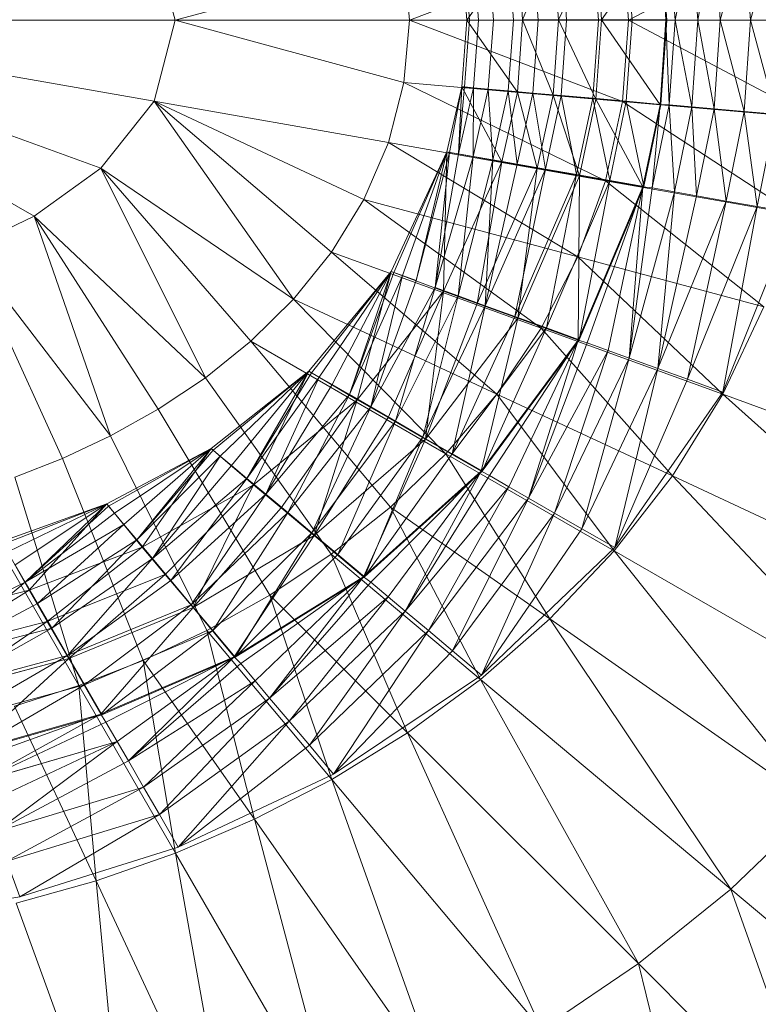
# Model space of a CAD drawing. Header units: metres. Extents: x 391.1 to 427.5, y 12.7 to 28.4.
# Tile 61 of 139: x 408.0989 to 408.179, y 26.2044 to 26.3112. Entities that reach past the tile are written whole.
import ezdxf

# ---------------------------------------------------------------- set-up
doc = ezdxf.new("R2010")
doc.units = ezdxf.units.M
doc.layers.add('A-DETL-____-MBND', color=7, linetype='Continuous', lineweight=18)
doc.layers.add('A-GENM-____-OTLN', color=7, linetype='Continuous', lineweight=18)

# ---------------------------------------------------------------- blocks, each defined once
blk = doc.blocks.new('Family - LONDR55-XX_ZZ-ARQ-CAA-M3D-Londres55-154724-04_ELEC_P1')
at = {"layer": 'A-DETL-____-MBND', "color": 253, "true_color": 0xaaaaaa}
for p, q in [((0.20299, 0.21652), (0.20299, 0.16439)), ((0.20299, 0.21652), (0.21178, 0.16667)), ((0.20299, 0.21652), (0.21904, 0.17244)), ((0.20299, 0.21652), (0.22426, 0.17968)), ((0.30124, 0.19854), (0.29813, 0.18124)), ((0.26942, 0.19169), (0.26397, 0.18066)), ((0.26397, 0.18066), (0.26942, 0.19169)), ((0.26786, 0.19232), (0.26487, 0.18021)), ((0.26786, 0.19232), (0.26487, 0.18021)), ((0.26487, 0.18021), (0.26786, 0.19232)), ((0.26397, 0.18066), (0.27233, 0.19063)), ((0.26397, 0.18066), (0.27233, 0.19063)), ((0.26487, 0.18021), (0.27152, 0.19099)), ((0.26487, 0.18021), (0.27152, 0.19099)), ((0.27233, 0.19063), (0.26629, 0.17932)), ((0.26629, 0.17932), (0.27233, 0.19063)), ((0.27152, 0.19099), (0.26824, 0.17826)), ((0.26824, 0.17826), (0.27152, 0.19099)), ((0.27233, 0.19063), (0.26898, 0.17777)), ((0.26898, 0.17777), (0.27233, 0.19063)), ((0.26824, 0.17826), (0.27591, 0.18939)), ((0.26824, 0.17826), (0.27591, 0.18939)), ((0.26898, 0.17777), (0.27556, 0.18945)), ((0.26898, 0.17777), (0.27556, 0.18945)), ((0.27556, 0.18945), (0.27195, 0.17605)), ((0.27195, 0.17605), (0.27556, 0.18945)), ((0.27591, 0.18939), (0.27228, 0.17592)), ((0.27228, 0.17592), (0.27591, 0.18939)), ((0.27195, 0.17605), (0.27899, 0.1882)), ((0.27195, 0.17605), (0.27899, 0.1882)), ((0.27899, 0.1882), (0.27512, 0.17422)), ((0.27512, 0.17422), (0.27899, 0.1882)), ((0.22776, 0.18699), (0.22426, 0.17968)), ((0.22776, 0.18699), (0.24811, 0.1714)), ((0.22776, 0.18699), (0.25056, 0.17661)), ((0.25427, 0.18692), (0.27521, 0.17482)), ((0.27228, 0.17592), (0.28247, 0.187)), ((0.27228, 0.17592), (0.28247, 0.187)), ((0.27512, 0.17422), (0.28254, 0.18691)), ((0.27512, 0.17422), (0.28254, 0.18691)), ((0.28247, 0.187), (0.27833, 0.17243)), ((0.27833, 0.17243), (0.28247, 0.187)), ((0.27833, 0.17243), (0.28339, 0.18661)), ((0.27833, 0.17243), (0.28339, 0.18661)), ((0.28254, 0.18691), (0.27838, 0.17234)), ((0.27833, 0.17243), (0.28569, 0.18577)), ((0.27833, 0.17243), (0.28569, 0.18577)), ((0.28569, 0.18577), (0.27917, 0.17189)), ((0.27917, 0.17189), (0.28569, 0.18577)), ((0.28569, 0.18577), (0.28129, 0.17066)), ((0.28129, 0.17066), (0.28569, 0.18577)), ((0.28129, 0.17066), (0.28798, 0.18494)), ((0.28129, 0.17066), (0.28798, 0.18494)), ((0.2555, 0.1718), (0.25959, 0.18319)), ((0.2555, 0.1718), (0.25959, 0.18319)), ((0.25959, 0.18319), (0.2555, 0.1718)), ((0.2555, 0.1718), (0.25959, 0.18319)), ((0.2555, 0.1718), (0.25986, 0.18303)), ((0.2555, 0.1718), (0.25986, 0.18303)), ((0.25959, 0.18319), (0.26487, 0.18021)), ((0.25959, 0.18319), (0.26487, 0.18021)), ((0.28129, 0.17066), (0.29107, 0.18381)), ((0.28129, 0.17066), (0.29107, 0.18381)), ((0.29107, 0.18381), (0.2834, 0.16944)), ((0.2834, 0.16944), (0.29107, 0.18381)), ((0.29107, 0.18381), (0.28624, 0.1678)), ((0.28624, 0.1678), (0.29107, 0.18381)), ((0.25259, 0.18179), (0.25056, 0.17661)), ((0.27521, 0.17482), (0.25259, 0.18179)), ((0.2555, 0.1718), (0.26071, 0.18254)), ((0.2555, 0.1718), (0.26071, 0.18254)), ((0.2555, 0.1718), (0.26209, 0.18174)), ((0.2555, 0.1718), (0.26209, 0.18174)), ((0.26209, 0.18174), (0.26397, 0.18066)), ((0.26209, 0.18174), (0.26397, 0.18066)), ((0.27744, 0.1818), (0.27521, 0.17482)), ((0.27744, 0.1818), (0.29641, 0.17296)), ((0.28624, 0.1678), (0.29428, 0.18265)), ((0.28624, 0.1678), (0.29428, 0.18265)), ((0.29428, 0.18265), (0.2892, 0.16609)), ((0.2892, 0.16609), (0.29428, 0.18265)), ((0.29428, 0.18265), (0.29813, 0.18124)), ((0.29428, 0.18265), (0.29813, 0.18124)), ((0.2555, 0.1718), (0.26397, 0.18066)), ((0.2555, 0.1718), (0.26397, 0.18066)), ((0.26397, 0.18066), (0.25574, 0.1716)), ((0.25574, 0.1716), (0.26397, 0.18066)), ((0.26397, 0.18066), (0.25649, 0.17097)), ((0.25649, 0.17097), (0.26397, 0.18066)), ((0.26397, 0.18066), (0.25772, 0.16994)), ((0.25772, 0.16994), (0.26397, 0.18066)), ((0.26397, 0.18066), (0.26629, 0.17932)), ((0.26397, 0.18066), (0.26629, 0.17932)), ((0.2892, 0.16609), (0.29813, 0.18124)), ((0.2892, 0.16609), (0.29813, 0.18124)), ((0.29813, 0.18124), (0.29275, 0.16404)), ((0.29882, 0.18164), (0.29641, 0.17296)), ((0.29882, 0.18164), (0.33187, 0.16961)), ((0.22426, 0.17968), (0.21904, 0.17244)), ((0.22426, 0.17968), (0.2418, 0.1611)), ((0.24811, 0.1714), (0.22426, 0.17968)), ((0.22426, 0.17968), (0.24521, 0.16621)), ((0.2555, 0.1718), (0.26487, 0.18021)), ((0.2555, 0.1718), (0.26487, 0.18021)), ((0.26487, 0.18021), (0.26018, 0.16795)), ((0.26487, 0.18021), (0.26018, 0.16795)), ((0.26018, 0.16795), (0.26487, 0.18021)), ((0.26487, 0.18021), (0.26824, 0.17826)), ((0.26487, 0.18021), (0.26824, 0.17826)), ((0.25772, 0.16994), (0.26629, 0.17932)), ((0.25772, 0.16994), (0.26629, 0.17932)), ((0.26629, 0.17932), (0.25938, 0.16855)), ((0.25938, 0.16855), (0.26629, 0.17932)), ((0.26629, 0.17932), (0.26898, 0.17777)), ((0.26629, 0.17932), (0.26898, 0.17777)), ((0.25938, 0.16855), (0.26898, 0.17777)), ((0.25938, 0.16855), (0.26898, 0.17777)), ((0.26018, 0.16795), (0.26824, 0.17826)), ((0.26018, 0.16795), (0.26824, 0.17826)), ((0.26898, 0.17777), (0.26143, 0.16682)), ((0.26143, 0.16682), (0.26898, 0.17777)), ((0.26824, 0.17826), (0.26317, 0.16545)), ((0.26317, 0.16545), (0.26824, 0.17826)), ((0.26824, 0.17826), (0.27228, 0.17592)), ((0.26824, 0.17826), (0.27228, 0.17592)), ((0.26898, 0.17777), (0.27195, 0.17605)), ((0.26898, 0.17777), (0.27195, 0.17605)), ((0.25056, 0.17661), (0.24811, 0.1714)), ((0.2725, 0.16785), (0.25056, 0.17661)), ((0.26143, 0.16682), (0.27195, 0.17605)), ((0.26143, 0.16682), (0.27195, 0.17605)), ((0.26317, 0.16545), (0.27228, 0.17592)), ((0.26317, 0.16545), (0.27228, 0.17592)), ((0.27195, 0.17605), (0.26381, 0.16483)), ((0.26381, 0.16483), (0.27195, 0.17605)), ((0.27195, 0.17605), (0.26644, 0.16263)), ((0.26644, 0.16263), (0.27195, 0.17605)), ((0.27228, 0.17592), (0.26675, 0.16244)), ((0.26675, 0.16244), (0.27228, 0.17592)), ((0.27195, 0.17605), (0.27512, 0.17422)), ((0.27195, 0.17605), (0.27512, 0.17422)), ((0.27228, 0.17592), (0.27833, 0.17243)), ((0.27228, 0.17592), (0.27833, 0.17243)), ((0.27521, 0.17482), (0.2725, 0.16785)), ((0.27521, 0.17482), (0.29339, 0.16433)), ((0.29641, 0.17296), (0.27521, 0.17482)), ((0.26644, 0.16263), (0.27512, 0.17422)), ((0.26644, 0.16263), (0.27512, 0.17422)), ((0.27512, 0.17422), (0.26924, 0.16028)), ((0.26924, 0.16028), (0.27512, 0.17422)), ((0.27512, 0.17422), (0.27838, 0.17234)), ((0.27512, 0.17422), (0.27838, 0.17234)), ((0.21904, 0.17244), (0.21178, 0.16667)), ((0.21904, 0.17244), (0.23328, 0.15155)), ((0.2418, 0.1611), (0.21904, 0.17244)), ((0.21904, 0.17244), (0.23783, 0.15617)), ((0.26675, 0.16244), (0.27833, 0.17243)), ((0.26675, 0.16244), (0.27833, 0.17243)), ((0.26924, 0.16028), (0.27838, 0.17234)), ((0.26924, 0.16028), (0.27838, 0.17234)), ((0.27833, 0.17243), (0.27209, 0.15796)), ((0.27209, 0.15796), (0.27833, 0.17243)), ((0.27838, 0.17234), (0.27213, 0.15785)), ((0.27833, 0.17243), (0.27917, 0.17189)), ((0.27833, 0.17243), (0.27917, 0.17189)), ((0.29641, 0.17296), (0.29339, 0.16433)), ((0.29641, 0.17296), (0.32833, 0.15807)), ((0.33187, 0.16961), (0.29641, 0.17296)), ((0.24811, 0.1714), (0.24521, 0.16621)), ((0.26924, 0.16093), (0.24811, 0.1714)), ((0.24946, 0.16048), (0.2555, 0.1718)), ((0.24946, 0.16048), (0.2555, 0.1718)), ((0.2555, 0.1718), (0.24946, 0.16048)), ((0.24946, 0.16048), (0.2555, 0.1718)), ((0.24946, 0.16048), (0.25574, 0.1716)), ((0.24946, 0.16048), (0.25574, 0.1716)), ((0.2555, 0.1718), (0.25574, 0.1716)), ((0.2555, 0.1718), (0.25574, 0.1716)), ((0.2555, 0.1718), (0.26018, 0.16795)), ((0.2555, 0.1718), (0.26018, 0.16795)), ((0.25574, 0.1716), (0.25649, 0.17097)), ((0.25574, 0.1716), (0.25649, 0.17097)), ((0.27209, 0.15796), (0.27917, 0.17189)), ((0.27209, 0.15796), (0.27917, 0.17189)), ((0.27917, 0.17189), (0.28129, 0.17066)), ((0.27917, 0.17189), (0.28129, 0.17066)), ((0.24946, 0.16048), (0.25649, 0.17097)), ((0.24946, 0.16048), (0.25649, 0.17097)), ((0.25649, 0.17097), (0.25772, 0.16994)), ((0.25649, 0.17097), (0.25772, 0.16994)), ((0.27209, 0.15796), (0.28129, 0.17066)), ((0.27209, 0.15796), (0.28129, 0.17066)), ((0.28129, 0.17066), (0.2834, 0.16944)), ((0.28129, 0.17066), (0.2834, 0.16944)), ((0.24946, 0.16048), (0.25772, 0.16994)), ((0.24946, 0.16048), (0.25772, 0.16994)), ((0.25772, 0.16994), (0.25938, 0.16855)), ((0.25772, 0.16994), (0.25938, 0.16855)), ((0.27209, 0.15796), (0.2834, 0.16944)), ((0.27209, 0.15796), (0.2834, 0.16944)), ((0.2834, 0.16944), (0.27282, 0.15727)), ((0.27282, 0.15727), (0.2834, 0.16944)), ((0.2834, 0.16944), (0.2747, 0.15569)), ((0.2747, 0.15569), (0.2834, 0.16944)), ((0.2834, 0.16944), (0.28624, 0.1678)), ((0.2834, 0.16944), (0.28624, 0.1678)), ((0.24946, 0.16048), (0.25938, 0.16855)), ((0.24946, 0.16048), (0.25938, 0.16855)), ((0.24946, 0.16048), (0.26018, 0.16795)), ((0.24946, 0.16048), (0.26018, 0.16795)), ((0.25938, 0.16855), (0.24966, 0.16024)), ((0.24966, 0.16024), (0.25938, 0.16855)), ((0.25938, 0.16855), (0.25029, 0.15949)), ((0.25029, 0.15949), (0.25938, 0.16855)), ((0.26018, 0.16795), (0.25341, 0.15587)), ((0.25341, 0.15587), (0.26018, 0.16795)), ((0.25341, 0.15587), (0.26018, 0.16795)), ((0.25938, 0.16855), (0.26143, 0.16682)), ((0.25938, 0.16855), (0.26143, 0.16682)), ((0.26018, 0.16795), (0.26317, 0.16545)), ((0.26018, 0.16795), (0.26317, 0.16545)), ((0.2725, 0.16785), (0.26924, 0.16093)), ((0.2725, 0.16785), (0.28973, 0.15578)), ((0.29339, 0.16433), (0.2725, 0.16785)), ((0.25029, 0.15949), (0.26143, 0.16682)), ((0.25029, 0.15949), (0.26143, 0.16682)), ((0.26143, 0.16682), (0.25132, 0.15826)), ((0.25132, 0.15826), (0.26143, 0.16682)), ((0.26143, 0.16682), (0.25272, 0.1566)), ((0.25272, 0.1566), (0.26143, 0.16682)), ((0.26143, 0.16682), (0.26381, 0.16483)), ((0.26143, 0.16682), (0.26381, 0.16483)), ((0.2747, 0.15569), (0.28624, 0.1678)), ((0.2747, 0.15569), (0.28624, 0.1678)), ((0.28624, 0.1678), (0.27657, 0.15413)), ((0.27657, 0.15413), (0.28624, 0.1678)), ((0.28624, 0.1678), (0.2892, 0.16609)), ((0.28624, 0.1678), (0.2892, 0.16609)), ((0.1942, 0.16667), (0.20299, 0.16439)), ((0.21178, 0.16667), (0.20299, 0.16439)), ((0.21178, 0.16667), (0.21627, 0.14123)), ((0.21178, 0.16667), (0.22245, 0.1439)), ((0.23328, 0.15155), (0.21178, 0.16667)), ((0.21178, 0.16667), (0.22815, 0.1474)), ((0.24521, 0.16621), (0.2418, 0.1611)), ((0.26541, 0.1541), (0.24521, 0.16621)), ((0.27657, 0.15413), (0.2892, 0.16609)), ((0.27657, 0.15413), (0.2892, 0.16609)), ((0.2892, 0.16609), (0.27908, 0.15202)), ((0.27908, 0.15202), (0.2892, 0.16609)), ((0.2892, 0.16609), (0.29275, 0.16404)), ((0.2892, 0.16609), (0.29275, 0.16404)), ((0.25272, 0.1566), (0.26381, 0.16483)), ((0.25272, 0.1566), (0.26381, 0.16483)), ((0.25341, 0.15587), (0.26317, 0.16545)), ((0.25341, 0.15587), (0.26317, 0.16545)), ((0.26381, 0.16483), (0.25444, 0.15455)), ((0.25444, 0.15455), (0.26381, 0.16483)), ((0.26317, 0.16545), (0.26675, 0.16244)), ((0.26317, 0.16545), (0.26675, 0.16244)), ((0.26381, 0.16483), (0.26644, 0.16263)), ((0.26381, 0.16483), (0.26644, 0.16263)), ((0.20299, 0.16439), (0.19626, 0.13955)), ((0.20299, 0.16439), (0.20299, 0.13897)), ((0.20299, 0.16439), (0.20973, 0.13955)), ((0.27908, 0.15202), (0.29275, 0.16404)), ((0.27908, 0.15202), (0.29275, 0.16404)), ((0.29275, 0.16404), (0.2817, 0.14982)), ((0.2817, 0.14982), (0.29275, 0.16404)), ((0.29275, 0.16404), (0.28483, 0.14719)), ((0.29339, 0.16433), (0.28973, 0.15578)), ((0.29339, 0.16433), (0.32395, 0.14668)), ((0.32833, 0.15807), (0.29339, 0.16433)), ((0.25444, 0.15455), (0.26644, 0.16263)), ((0.25444, 0.15455), (0.26644, 0.16263)), ((0.26644, 0.16263), (0.25643, 0.15217)), ((0.25643, 0.15217), (0.26644, 0.16263)), ((0.26644, 0.16263), (0.26924, 0.16028)), ((0.26644, 0.16263), (0.26924, 0.16028)), ((0.25341, 0.15587), (0.26675, 0.16244)), ((0.25341, 0.15587), (0.26675, 0.16244)), ((0.26675, 0.16244), (0.25591, 0.15289)), ((0.25591, 0.15289), (0.26675, 0.16244)), ((0.26675, 0.16244), (0.25891, 0.14931)), ((0.25891, 0.14931), (0.26675, 0.16244)), ((0.26675, 0.16244), (0.27209, 0.15796)), ((0.26675, 0.16244), (0.27209, 0.15796)), ((0.2418, 0.1611), (0.23783, 0.15617)), ((0.24946, 0.16048), (0.24109, 0.14986)), ((0.24109, 0.14986), (0.24946, 0.16048)), ((0.24946, 0.16048), (0.24109, 0.14986)), ((0.24109, 0.14986), (0.24946, 0.16048)), ((0.26096, 0.14744), (0.2418, 0.1611)), ((0.24946, 0.16048), (0.24966, 0.16024)), ((0.24946, 0.16048), (0.24966, 0.16024)), ((0.24946, 0.16048), (0.25341, 0.15587)), ((0.24946, 0.16048), (0.25341, 0.15587)), ((0.26924, 0.16093), (0.26541, 0.1541)), ((0.26924, 0.16093), (0.2854, 0.14737)), ((0.28973, 0.15578), (0.26924, 0.16093)), ((0.24109, 0.14986), (0.24966, 0.16024)), ((0.24109, 0.14986), (0.24966, 0.16024)), ((0.24109, 0.14986), (0.25029, 0.15949)), ((0.24109, 0.14986), (0.25029, 0.15949)), ((0.24966, 0.16024), (0.25029, 0.15949)), ((0.24966, 0.16024), (0.25029, 0.15949)), ((0.25029, 0.15949), (0.25132, 0.15826)), ((0.25029, 0.15949), (0.25132, 0.15826)), ((0.25643, 0.15217), (0.26924, 0.16028)), ((0.25643, 0.15217), (0.26924, 0.16028)), ((0.26924, 0.16028), (0.25864, 0.14954)), ((0.25864, 0.14954), (0.26924, 0.16028)), ((0.26924, 0.16028), (0.27213, 0.15785)), ((0.26924, 0.16028), (0.27213, 0.15785)), ((0.24109, 0.14986), (0.25132, 0.15826)), ((0.24109, 0.14986), (0.25132, 0.15826)), ((0.25132, 0.15826), (0.25272, 0.1566)), ((0.25132, 0.15826), (0.25272, 0.1566)), ((0.25864, 0.14954), (0.27213, 0.15785)), ((0.25864, 0.14954), (0.27213, 0.15785)), ((0.25891, 0.14931), (0.27209, 0.15796)), ((0.25891, 0.14931), (0.27209, 0.15796)), ((0.27213, 0.15785), (0.26099, 0.14674)), ((0.26099, 0.14674), (0.27213, 0.15785)), ((0.27209, 0.15796), (0.2634, 0.14396)), ((0.2634, 0.14396), (0.27209, 0.15796)), ((0.2634, 0.14396), (0.27282, 0.15727)), ((0.2634, 0.14396), (0.27282, 0.15727)), ((0.27213, 0.15785), (0.26341, 0.14385)), ((0.27209, 0.15796), (0.27282, 0.15727)), ((0.27209, 0.15796), (0.27282, 0.15727)), ((0.27282, 0.15727), (0.2747, 0.15569)), ((0.27282, 0.15727), (0.2747, 0.15569)), ((0.23783, 0.15617), (0.23328, 0.15155)), ((0.23783, 0.15617), (0.25005, 0.135)), ((0.25585, 0.14103), (0.23783, 0.15617)), ((0.24109, 0.14986), (0.25272, 0.1566)), ((0.24109, 0.14986), (0.25272, 0.1566)), ((0.25272, 0.1566), (0.24125, 0.14959)), ((0.24125, 0.14959), (0.25272, 0.1566)), ((0.25272, 0.1566), (0.24174, 0.14874)), ((0.24174, 0.14874), (0.25272, 0.1566)), ((0.25272, 0.1566), (0.25444, 0.15455)), ((0.25272, 0.1566), (0.25444, 0.15455)), ((0.24109, 0.14986), (0.25341, 0.15587)), ((0.24109, 0.14986), (0.25341, 0.15587)), ((0.25341, 0.15587), (0.24418, 0.14464)), ((0.25341, 0.15587), (0.24418, 0.14464)), ((0.24418, 0.14464), (0.25341, 0.15587)), ((0.25341, 0.15587), (0.25591, 0.15289)), ((0.25341, 0.15587), (0.25591, 0.15289)), ((0.2634, 0.14396), (0.2747, 0.15569)), ((0.2634, 0.14396), (0.2747, 0.15569)), ((0.2747, 0.15569), (0.27657, 0.15413)), ((0.2747, 0.15569), (0.27657, 0.15413)), ((0.28973, 0.15578), (0.2854, 0.14737)), ((0.28973, 0.15578), (0.31869, 0.13551)), ((0.32395, 0.14668), (0.28973, 0.15578)), ((0.24174, 0.14874), (0.25444, 0.15455)), ((0.24174, 0.14874), (0.25444, 0.15455)), ((0.25444, 0.15455), (0.24254, 0.14735)), ((0.24254, 0.14735), (0.25444, 0.15455)), ((0.25444, 0.15455), (0.24363, 0.14547)), ((0.24363, 0.14547), (0.25444, 0.15455)), ((0.25444, 0.15455), (0.25643, 0.15217)), ((0.25444, 0.15455), (0.25643, 0.15217)), ((0.26541, 0.1541), (0.26096, 0.14744)), ((0.2634, 0.14396), (0.27657, 0.15413)), ((0.2634, 0.14396), (0.27657, 0.15413)), ((0.27657, 0.15413), (0.264, 0.14316)), ((0.264, 0.14316), (0.27657, 0.15413)), ((0.26541, 0.1541), (0.28035, 0.13916)), ((0.2854, 0.14737), (0.26541, 0.1541)), ((0.27657, 0.15413), (0.26558, 0.14128)), ((0.26558, 0.14128), (0.27657, 0.15413)), ((0.27657, 0.15413), (0.27908, 0.15202)), ((0.27657, 0.15413), (0.27908, 0.15202)), ((0.24418, 0.14464), (0.25591, 0.15289)), ((0.24418, 0.14464), (0.25591, 0.15289)), ((0.25591, 0.15289), (0.25891, 0.14931)), ((0.25591, 0.15289), (0.25891, 0.14931)), ((0.24363, 0.14547), (0.25643, 0.15217)), ((0.24363, 0.14547), (0.25643, 0.15217)), ((0.25643, 0.15217), (0.24497, 0.14315)), ((0.24497, 0.14315), (0.25643, 0.15217)), ((0.25643, 0.15217), (0.25864, 0.14954)), ((0.25643, 0.15217), (0.25864, 0.14954)), ((0.26558, 0.14128), (0.27908, 0.15202)), ((0.26558, 0.14128), (0.27908, 0.15202)), ((0.27908, 0.15202), (0.26714, 0.13941)), ((0.26714, 0.13941), (0.27908, 0.15202)), ((0.27908, 0.15202), (0.2817, 0.14982)), ((0.27908, 0.15202), (0.2817, 0.14982)), ((0.23328, 0.15155), (0.22815, 0.1474)), ((0.23328, 0.15155), (0.24357, 0.12949)), ((0.25005, 0.135), (0.23328, 0.15155)), ((0.24109, 0.14986), (0.23026, 0.14094)), ((0.23026, 0.14094), (0.24109, 0.14986)), ((0.24109, 0.14986), (0.23026, 0.14094)), ((0.23026, 0.14094), (0.24109, 0.14986)), ((0.24109, 0.14986), (0.24125, 0.14959)), ((0.24109, 0.14986), (0.24125, 0.14959)), ((0.24109, 0.14986), (0.24418, 0.14464)), ((0.24109, 0.14986), (0.24418, 0.14464)), ((0.26714, 0.13941), (0.2817, 0.14982)), ((0.26714, 0.13941), (0.2817, 0.14982)), ((0.2817, 0.14982), (0.26925, 0.1369)), ((0.26925, 0.1369), (0.2817, 0.14982)), ((0.2817, 0.14982), (0.28483, 0.14719)), ((0.2817, 0.14982), (0.28483, 0.14719)), ((0.23026, 0.14094), (0.24125, 0.14959)), ((0.23026, 0.14094), (0.24125, 0.14959)), ((0.23026, 0.14094), (0.24174, 0.14874)), ((0.23026, 0.14094), (0.24174, 0.14874)), ((0.24125, 0.14959), (0.24174, 0.14874)), ((0.24125, 0.14959), (0.24174, 0.14874)), ((0.24174, 0.14874), (0.24254, 0.14735)), ((0.24174, 0.14874), (0.24254, 0.14735)), ((0.24418, 0.14464), (0.25891, 0.14931)), ((0.24418, 0.14464), (0.25891, 0.14931)), ((0.24497, 0.14315), (0.25864, 0.14954)), ((0.24497, 0.14315), (0.25864, 0.14954)), ((0.25891, 0.14931), (0.24612, 0.14126)), ((0.24612, 0.14126), (0.25891, 0.14931)), ((0.25864, 0.14954), (0.24652, 0.14047)), ((0.24652, 0.14047), (0.25864, 0.14954)), ((0.25891, 0.14931), (0.24846, 0.13722)), ((0.24846, 0.13722), (0.25891, 0.14931)), ((0.25864, 0.14954), (0.26099, 0.14674)), ((0.25864, 0.14954), (0.26099, 0.14674)), ((0.25891, 0.14931), (0.2634, 0.14396)), ((0.25891, 0.14931), (0.2634, 0.14396)), ((0.22815, 0.1474), (0.22245, 0.1439)), ((0.22815, 0.1474), (0.23642, 0.12466)), ((0.24357, 0.12949), (0.22815, 0.1474)), ((0.23026, 0.14094), (0.24254, 0.14735)), ((0.23026, 0.14094), (0.24254, 0.14735)), ((0.24254, 0.14735), (0.24363, 0.14547)), ((0.24254, 0.14735), (0.24363, 0.14547)), ((0.24652, 0.14047), (0.26099, 0.14674)), ((0.24652, 0.14047), (0.26099, 0.14674)), ((0.26099, 0.14674), (0.24823, 0.1375)), ((0.24823, 0.1375), (0.26099, 0.14674)), ((0.26096, 0.14744), (0.25585, 0.14103)), ((0.26096, 0.14744), (0.27455, 0.13124)), ((0.28035, 0.13916), (0.26096, 0.14744)), ((0.26099, 0.14674), (0.26341, 0.14385)), ((0.26099, 0.14674), (0.26341, 0.14385)), ((0.26925, 0.1369), (0.28483, 0.14719)), ((0.26925, 0.1369), (0.28483, 0.14719)), ((0.28483, 0.14719), (0.27145, 0.13428)), ((0.27145, 0.13428), (0.28483, 0.14719)), ((0.28483, 0.14719), (0.27408, 0.13114)), ((0.2854, 0.14737), (0.28035, 0.13916)), ((0.2854, 0.14737), (0.31251, 0.12462)), ((0.31869, 0.13551), (0.2854, 0.14737)), ((0.23026, 0.14094), (0.24363, 0.14547)), ((0.23026, 0.14094), (0.24363, 0.14547)), ((0.24363, 0.14547), (0.23036, 0.14064)), ((0.23036, 0.14064), (0.24363, 0.14547)), ((0.24363, 0.14547), (0.2307, 0.13972)), ((0.2307, 0.13972), (0.24363, 0.14547)), ((0.24363, 0.14547), (0.24497, 0.14315)), ((0.24363, 0.14547), (0.24497, 0.14315)), ((0.23026, 0.14094), (0.24418, 0.14464)), ((0.23026, 0.14094), (0.24418, 0.14464)), ((0.24418, 0.14464), (0.23239, 0.13526)), ((0.23239, 0.13526), (0.24418, 0.14464)), ((0.23239, 0.13526), (0.24418, 0.14464)), ((0.24418, 0.14464), (0.24612, 0.14126)), ((0.24418, 0.14464), (0.24612, 0.14126)), ((0.22245, 0.1439), (0.21627, 0.14123)), ((0.22245, 0.1439), (0.22867, 0.12067)), ((0.23642, 0.12466), (0.22245, 0.1439)), ((0.24823, 0.1375), (0.26341, 0.14385)), ((0.24823, 0.1375), (0.26341, 0.14385)), ((0.24846, 0.13722), (0.2634, 0.14396)), ((0.24846, 0.13722), (0.2634, 0.14396)), ((0.26341, 0.14385), (0.25006, 0.13433)), ((0.25006, 0.13433), (0.26341, 0.14385)), ((0.2634, 0.14396), (0.25195, 0.13117)), ((0.25195, 0.13117), (0.2634, 0.14396)), ((0.26341, 0.14385), (0.25195, 0.13106)), ((0.2634, 0.14396), (0.264, 0.14316)), ((0.2634, 0.14396), (0.264, 0.14316)), ((0.2307, 0.13972), (0.24497, 0.14315)), ((0.2307, 0.13972), (0.24497, 0.14315)), ((0.23125, 0.13822), (0.24497, 0.14315)), ((0.24497, 0.14315), (0.23125, 0.13822)), ((0.23199, 0.13617), (0.24497, 0.14315)), ((0.23199, 0.13617), (0.24497, 0.14315)), ((0.24497, 0.14315), (0.24652, 0.14047)), ((0.24497, 0.14315), (0.24652, 0.14047)), ((0.25195, 0.13117), (0.264, 0.14316)), ((0.25195, 0.13117), (0.264, 0.14316)), ((0.264, 0.14316), (0.26558, 0.14128)), ((0.264, 0.14316), (0.26558, 0.14128)), ((0.21627, 0.14123), (0.20973, 0.13955)), ((0.21627, 0.14123), (0.22042, 0.11768)), ((0.21627, 0.14123), (0.22867, 0.12067)), ((0.23239, 0.13526), (0.24612, 0.14126)), ((0.23239, 0.13526), (0.24612, 0.14126)), ((0.24612, 0.14126), (0.24846, 0.13722)), ((0.24612, 0.14126), (0.24846, 0.13722)), ((0.25195, 0.13117), (0.26558, 0.14128)), ((0.25195, 0.13117), (0.26558, 0.14128)), ((0.26558, 0.14128), (0.26714, 0.13941)), ((0.26558, 0.14128), (0.26714, 0.13941)), ((0.23026, 0.14094), (0.21726, 0.13489)), ((0.21726, 0.13489), (0.23026, 0.14094)), ((0.23026, 0.14094), (0.21726, 0.13489)), ((0.21726, 0.13489), (0.23026, 0.14094)), ((0.21726, 0.13489), (0.23036, 0.14064)), ((0.21726, 0.13489), (0.23036, 0.14064)), ((0.23026, 0.14094), (0.23036, 0.14064)), ((0.23026, 0.14094), (0.23036, 0.14064)), ((0.23026, 0.14094), (0.23239, 0.13526)), ((0.23026, 0.14094), (0.23239, 0.13526)), ((0.23036, 0.14064), (0.2307, 0.13972)), ((0.23036, 0.14064), (0.2307, 0.13972)), ((0.23199, 0.13617), (0.24652, 0.14047)), ((0.23199, 0.13617), (0.24652, 0.14047)), ((0.24652, 0.14047), (0.2329, 0.13366)), ((0.2329, 0.13366), (0.24652, 0.14047)), ((0.24652, 0.14047), (0.24823, 0.1375)), ((0.24652, 0.14047), (0.24823, 0.1375)), ((0.25585, 0.14103), (0.25005, 0.135)), ((0.25585, 0.14103), (0.26797, 0.12373)), ((0.27455, 0.13124), (0.25585, 0.14103)), ((0.20299, 0.13897), (0.19418, 0.11583)), ((0.19626, 0.13955), (0.20299, 0.13897)), ((0.20973, 0.13955), (0.20299, 0.13897)), ((0.20299, 0.13897), (0.20299, 0.1152)), ((0.20299, 0.13897), (0.2118, 0.11583)), ((0.20973, 0.13955), (0.2118, 0.11583)), ((0.20973, 0.13955), (0.22042, 0.11768)), ((0.21726, 0.13489), (0.2307, 0.13972)), ((0.21726, 0.13489), (0.2307, 0.13972)), ((0.2307, 0.13972), (0.23125, 0.13822)), ((0.2307, 0.13972), (0.23125, 0.13822)), ((0.25195, 0.13117), (0.26714, 0.13941)), ((0.25195, 0.13117), (0.26714, 0.13941)), ((0.26714, 0.13941), (0.2524, 0.13028)), ((0.2524, 0.13028), (0.26714, 0.13941)), ((0.26714, 0.13941), (0.25363, 0.12816)), ((0.25363, 0.12816), (0.26714, 0.13941)), ((0.26714, 0.13941), (0.26925, 0.1369)), ((0.26714, 0.13941), (0.26925, 0.1369)), ((0.28035, 0.13916), (0.27455, 0.13124)), ((0.28035, 0.13916), (0.3054, 0.11411)), ((0.31251, 0.12462), (0.28035, 0.13916)), ((0.21726, 0.13489), (0.23125, 0.13822)), ((0.21726, 0.13489), (0.23125, 0.13822)), ((0.23125, 0.13822), (0.21733, 0.1346)), ((0.21733, 0.1346), (0.23125, 0.13822)), ((0.23239, 0.13526), (0.24846, 0.13722)), ((0.23239, 0.13526), (0.24846, 0.13722)), ((0.2329, 0.13366), (0.24823, 0.1375)), ((0.2329, 0.13366), (0.24823, 0.1375)), ((0.24846, 0.13722), (0.23372, 0.1316)), ((0.23372, 0.1316), (0.24846, 0.13722)), ((0.24823, 0.1375), (0.23397, 0.13075)), ((0.23397, 0.13075), (0.24823, 0.1375)), ((0.24846, 0.13722), (0.23531, 0.12721)), ((0.23531, 0.12721), (0.24846, 0.13722)), ((0.24823, 0.1375), (0.25006, 0.13433)), ((0.24823, 0.1375), (0.25006, 0.13433)), ((0.24846, 0.13722), (0.25195, 0.13117)), ((0.24846, 0.13722), (0.25195, 0.13117)), ((0.25363, 0.12816), (0.26925, 0.1369)), ((0.25363, 0.12816), (0.26925, 0.1369)), ((0.26925, 0.1369), (0.25485, 0.12605)), ((0.25485, 0.12605), (0.26925, 0.1369)), ((0.26925, 0.1369), (0.27145, 0.13428)), ((0.26925, 0.1369), (0.27145, 0.13428)), ((0.21733, 0.1346), (0.23199, 0.13617)), ((0.21733, 0.1346), (0.23199, 0.13617)), ((0.23199, 0.13617), (0.21749, 0.13362)), ((0.21749, 0.13362), (0.23199, 0.13617)), ((0.23199, 0.13617), (0.21776, 0.13204)), ((0.21776, 0.13204), (0.23199, 0.13617)), ((0.23199, 0.13617), (0.2329, 0.13366)), ((0.23199, 0.13617), (0.2329, 0.13366)), ((0.21726, 0.13489), (0.21021, 0.13329)), ((0.21021, 0.13329), (0.21726, 0.13489)), ((0.21726, 0.13489), (0.21021, 0.13329)), ((0.21021, 0.13329), (0.21726, 0.13489)), ((0.21726, 0.13489), (0.23239, 0.13526)), ((0.21726, 0.13489), (0.23239, 0.13526)), ((0.21726, 0.13489), (0.21733, 0.1346)), ((0.21726, 0.13489), (0.21733, 0.1346)), ((0.21726, 0.13489), (0.21837, 0.12893)), ((0.21726, 0.13489), (0.21837, 0.12893)), ((0.23239, 0.13526), (0.21837, 0.12893)), ((0.21837, 0.12893), (0.23239, 0.13526)), ((0.21837, 0.12893), (0.23239, 0.13526)), ((0.23239, 0.13526), (0.23372, 0.1316)), ((0.23239, 0.13526), (0.23372, 0.1316)), ((0.25005, 0.135), (0.24357, 0.12949)), ((0.25005, 0.135), (0.2606, 0.11674)), ((0.26797, 0.12373), (0.25005, 0.135)), ((0.21021, 0.13329), (0.21733, 0.1346)), ((0.21021, 0.13329), (0.21733, 0.1346)), ((0.21021, 0.13329), (0.21749, 0.13362)), ((0.21021, 0.13329), (0.21749, 0.13362)), ((0.21749, 0.13362), (0.21023, 0.13298)), ((0.21023, 0.13298), (0.21749, 0.13362)), ((0.21749, 0.13362), (0.21032, 0.132)), ((0.21032, 0.132), (0.21749, 0.13362)), ((0.21733, 0.1346), (0.21749, 0.13362)), ((0.21733, 0.1346), (0.21749, 0.13362)), ((0.21749, 0.13362), (0.21776, 0.13204)), ((0.21749, 0.13362), (0.21776, 0.13204)), ((0.21776, 0.13204), (0.2329, 0.13366)), ((0.21776, 0.13204), (0.2329, 0.13366)), ((0.2329, 0.13366), (0.21814, 0.12991)), ((0.21814, 0.12991), (0.2329, 0.13366)), ((0.2329, 0.13366), (0.23397, 0.13075)), ((0.2329, 0.13366), (0.23397, 0.13075)), ((0.23397, 0.13075), (0.25006, 0.13433)), ((0.23397, 0.13075), (0.25006, 0.13433)), ((0.25006, 0.13433), (0.23514, 0.12752)), ((0.23514, 0.12752), (0.25006, 0.13433)), ((0.25006, 0.13433), (0.23639, 0.12409)), ((0.23639, 0.12409), (0.25006, 0.13433)), ((0.25006, 0.13433), (0.25195, 0.13106)), ((0.25006, 0.13433), (0.25195, 0.13106)), ((0.25485, 0.12605), (0.27145, 0.13428)), ((0.25485, 0.12605), (0.27145, 0.13428)), ((0.27145, 0.13428), (0.25649, 0.12321)), ((0.25649, 0.12321), (0.27145, 0.13428)), ((0.27145, 0.13428), (0.27408, 0.13114)), ((0.27145, 0.13428), (0.27408, 0.13114)), ((0.19517, 0.12725), (0.20299, 0.13274)), ((0.19517, 0.12725), (0.20299, 0.13274)), ((0.19573, 0.13298), (0.20299, 0.13243)), ((0.19573, 0.13298), (0.20299, 0.13243)), ((0.20299, 0.13274), (0.19576, 0.13329)), ((0.19576, 0.13329), (0.20299, 0.13274)), ((0.20299, 0.13274), (0.19576, 0.13329)), ((0.19576, 0.13329), (0.20299, 0.13274)), ((0.20299, 0.13274), (0.20293, 0.12668)), ((0.20293, 0.12668), (0.20299, 0.13274)), ((0.20299, 0.13274), (0.21021, 0.13329)), ((0.20299, 0.13274), (0.21021, 0.13329)), ((0.21021, 0.13329), (0.20299, 0.13274)), ((0.20299, 0.13274), (0.21021, 0.13329)), ((0.20299, 0.13243), (0.21023, 0.13298)), ((0.20299, 0.13243), (0.21023, 0.13298)), ((0.20299, 0.13243), (0.20299, 0.13274)), ((0.20299, 0.13243), (0.20299, 0.13274)), ((0.20299, 0.13274), (0.21079, 0.12725)), ((0.20299, 0.13274), (0.21079, 0.12725)), ((0.21023, 0.13298), (0.21021, 0.13329)), ((0.21021, 0.13329), (0.21023, 0.13298)), ((0.21021, 0.13329), (0.21079, 0.12725)), ((0.21021, 0.13329), (0.21837, 0.12893)), ((0.21021, 0.13329), (0.21079, 0.12725)), ((0.21021, 0.13329), (0.21837, 0.12893)), ((0.21032, 0.132), (0.21023, 0.13298)), ((0.21023, 0.13298), (0.21032, 0.132)), ((0.19564, 0.132), (0.20299, 0.13145)), ((0.19564, 0.132), (0.20299, 0.13145)), ((0.20299, 0.13145), (0.20299, 0.13243)), ((0.20299, 0.13145), (0.20299, 0.13243)), ((0.20299, 0.13145), (0.21032, 0.132)), ((0.20299, 0.13145), (0.21032, 0.132)), ((0.21032, 0.132), (0.21776, 0.13204)), ((0.21032, 0.132), (0.21776, 0.13204)), ((0.21047, 0.13041), (0.21032, 0.132)), ((0.21032, 0.132), (0.21047, 0.13041)), ((0.21776, 0.13204), (0.21047, 0.13041)), ((0.21047, 0.13041), (0.21776, 0.13204)), ((0.21776, 0.13204), (0.21814, 0.12991)), ((0.21776, 0.13204), (0.21814, 0.12991)), ((0.21837, 0.12893), (0.23372, 0.1316)), ((0.21837, 0.12893), (0.23372, 0.1316)), ((0.23372, 0.1316), (0.21905, 0.1251)), ((0.21905, 0.1251), (0.23372, 0.1316)), ((0.23372, 0.1316), (0.23531, 0.12721)), ((0.23372, 0.1316), (0.23531, 0.12721)), ((0.20299, 0.12985), (0.20299, 0.13145)), ((0.20299, 0.12985), (0.20299, 0.13145)), ((0.21814, 0.12991), (0.23397, 0.13075)), ((0.21814, 0.12991), (0.23397, 0.13075)), ((0.23397, 0.13075), (0.21861, 0.12727)), ((0.21861, 0.12727), (0.23397, 0.13075)), ((0.23397, 0.13075), (0.21914, 0.12421)), ((0.21914, 0.12421), (0.23397, 0.13075)), ((0.23397, 0.13075), (0.23514, 0.12752)), ((0.23397, 0.13075), (0.23514, 0.12752)), ((0.23531, 0.12721), (0.25195, 0.13117)), ((0.23531, 0.12721), (0.25195, 0.13117)), ((0.23639, 0.12409), (0.25195, 0.13106)), ((0.23639, 0.12409), (0.25195, 0.13106)), ((0.25195, 0.13106), (0.23768, 0.12054)), ((0.25195, 0.13117), (0.2377, 0.12065)), ((0.2377, 0.12065), (0.25195, 0.13117)), ((0.25195, 0.13117), (0.2524, 0.13028)), ((0.25195, 0.13117), (0.2524, 0.13028)), ((0.25649, 0.12321), (0.27408, 0.13114)), ((0.25649, 0.12321), (0.27408, 0.13114)), ((0.27408, 0.13114), (0.2582, 0.12024)), ((0.2582, 0.12024), (0.27408, 0.13114)), ((0.27408, 0.13114), (0.26024, 0.11669)), ((0.27455, 0.13124), (0.26797, 0.12373)), ((0.27455, 0.13124), (0.29732, 0.1041)), ((0.3054, 0.11411), (0.27455, 0.13124)), ((0.1955, 0.13041), (0.20299, 0.12985)), ((0.1955, 0.13041), (0.20299, 0.12985)), ((0.20299, 0.12985), (0.21047, 0.13041)), ((0.20299, 0.12985), (0.21047, 0.13041)), ((0.20299, 0.12767), (0.20299, 0.12985)), ((0.20299, 0.12767), (0.20299, 0.12985)), ((0.21066, 0.12825), (0.21047, 0.13041)), ((0.21047, 0.13041), (0.21814, 0.12991)), ((0.21047, 0.13041), (0.21066, 0.12825)), ((0.21047, 0.13041), (0.21814, 0.12991)), ((0.21814, 0.12991), (0.21066, 0.12825)), ((0.21066, 0.12825), (0.21814, 0.12991)), ((0.21814, 0.12991), (0.21861, 0.12727)), ((0.21814, 0.12991), (0.21861, 0.12727)), ((0.24357, 0.12949), (0.23642, 0.12466)), ((0.2377, 0.12065), (0.2524, 0.13028)), ((0.2377, 0.12065), (0.2524, 0.13028)), ((0.24357, 0.12949), (0.25246, 0.11043)), ((0.2606, 0.11674), (0.24357, 0.12949)), ((0.2524, 0.13028), (0.25363, 0.12816)), ((0.2524, 0.13028), (0.25363, 0.12816)), ((0.21837, 0.12893), (0.21079, 0.12725)), ((0.21079, 0.12725), (0.21837, 0.12893)), ((0.21079, 0.12725), (0.21837, 0.12893)), ((0.21837, 0.12893), (0.21905, 0.1251)), ((0.21837, 0.12893), (0.21905, 0.1251)), ((0.19517, 0.12725), (0.20293, 0.12668)), ((0.19517, 0.12725), (0.20293, 0.12668)), ((0.19517, 0.12725), (0.20293, 0.12668)), ((0.19532, 0.12824), (0.20299, 0.12767)), ((0.19532, 0.12824), (0.20299, 0.12767)), ((0.20293, 0.12668), (0.21079, 0.12725)), ((0.20293, 0.12668), (0.21079, 0.12725)), ((0.20293, 0.12668), (0.21079, 0.12725)), ((0.20299, 0.12767), (0.21066, 0.12825)), ((0.20299, 0.12767), (0.21066, 0.12825)), ((0.20299, 0.125), (0.20299, 0.12767)), ((0.20299, 0.125), (0.20299, 0.12767)), ((0.21089, 0.12558), (0.21066, 0.12825)), ((0.21066, 0.12825), (0.21861, 0.12727)), ((0.21066, 0.12825), (0.21089, 0.12558)), ((0.21066, 0.12825), (0.21861, 0.12727)), ((0.21079, 0.12725), (0.21113, 0.12337)), ((0.21079, 0.12725), (0.21905, 0.1251)), ((0.21079, 0.12725), (0.21113, 0.12337)), ((0.21079, 0.12725), (0.21905, 0.1251)), ((0.21861, 0.12727), (0.21089, 0.12558)), ((0.21089, 0.12558), (0.21861, 0.12727)), ((0.21861, 0.12727), (0.21914, 0.12421)), ((0.21861, 0.12727), (0.21914, 0.12421)), ((0.21905, 0.1251), (0.23531, 0.12721)), ((0.21905, 0.1251), (0.23531, 0.12721)), ((0.21914, 0.12421), (0.23514, 0.12752)), ((0.21914, 0.12421), (0.23514, 0.12752)), ((0.23514, 0.12752), (0.21974, 0.12084)), ((0.21974, 0.12084), (0.23514, 0.12752)), ((0.23531, 0.12721), (0.21986, 0.1205)), ((0.21986, 0.1205), (0.23531, 0.12721)), ((0.23514, 0.12752), (0.23639, 0.12409)), ((0.23514, 0.12752), (0.23639, 0.12409)), ((0.23531, 0.12721), (0.2377, 0.12065)), ((0.23531, 0.12721), (0.2377, 0.12065)), ((0.2377, 0.12065), (0.25363, 0.12816)), ((0.2377, 0.12065), (0.25363, 0.12816)), ((0.25363, 0.12816), (0.25485, 0.12605)), ((0.25363, 0.12816), (0.25485, 0.12605)), ((0.19483, 0.12337), (0.20293, 0.12668)), ((0.19483, 0.12337), (0.20293, 0.12668)), ((0.20293, 0.12668), (0.20293, 0.12278)), ((0.20293, 0.12668), (0.21113, 0.12337)), ((0.20293, 0.12668), (0.20293, 0.12278)), ((0.20293, 0.12668), (0.21113, 0.12337)), ((0.19508, 0.12557), (0.20299, 0.125)), ((0.19508, 0.12557), (0.20299, 0.125)), ((0.20299, 0.125), (0.21089, 0.12558)), ((0.20299, 0.125), (0.21089, 0.12558)), ((0.21115, 0.12249), (0.21089, 0.12558)), ((0.21089, 0.12558), (0.21914, 0.12421)), ((0.21089, 0.12558), (0.21115, 0.12249)), ((0.21089, 0.12558), (0.21914, 0.12421)), ((0.21905, 0.1251), (0.21113, 0.12337)), ((0.21113, 0.12337), (0.21905, 0.1251)), ((0.21905, 0.1251), (0.21986, 0.1205)), ((0.21905, 0.1251), (0.21986, 0.1205)), ((0.2377, 0.12065), (0.25485, 0.12605)), ((0.2377, 0.12065), (0.25485, 0.12605)), ((0.25485, 0.12605), (0.23799, 0.11969)), ((0.23799, 0.11969), (0.25485, 0.12605)), ((0.25485, 0.12605), (0.23883, 0.11739)), ((0.23883, 0.11739), (0.25485, 0.12605)), ((0.25485, 0.12605), (0.25649, 0.12321)), ((0.25485, 0.12605), (0.25649, 0.12321)), ((0.20299, 0.1219), (0.20299, 0.125)), ((0.20299, 0.1219), (0.20299, 0.125)), ((0.21914, 0.12421), (0.21115, 0.12249)), ((0.21115, 0.12249), (0.21914, 0.12421)), ((0.21914, 0.12421), (0.21974, 0.12084)), ((0.21914, 0.12421), (0.21974, 0.12084)), ((0.21974, 0.12084), (0.23639, 0.12409)), ((0.21974, 0.12084), (0.23639, 0.12409)), ((0.23639, 0.12409), (0.22038, 0.11723)), ((0.22038, 0.11723), (0.23639, 0.12409)), ((0.23642, 0.12466), (0.22867, 0.12067)), ((0.23639, 0.12409), (0.23768, 0.12054)), ((0.23639, 0.12409), (0.23768, 0.12054)), ((0.23642, 0.12466), (0.24359, 0.10496)), ((0.25246, 0.11043), (0.23642, 0.12466)), ((0.31251, 0.12462), (0.3054, 0.11411)), ((0.19483, 0.12337), (0.20293, 0.12278)), ((0.19483, 0.12337), (0.20293, 0.12278)), ((0.21113, 0.12337), (0.20293, 0.12278)), ((0.20293, 0.12278), (0.21113, 0.12337)), ((0.21113, 0.12337), (0.21154, 0.11872)), ((0.21113, 0.12337), (0.21986, 0.1205)), ((0.21113, 0.12337), (0.21154, 0.11872)), ((0.21113, 0.12337), (0.21986, 0.1205)), ((0.23883, 0.11739), (0.25649, 0.12321)), ((0.23883, 0.11739), (0.25649, 0.12321)), ((0.25649, 0.12321), (0.23967, 0.1151)), ((0.23967, 0.1151), (0.25649, 0.12321)), ((0.25649, 0.12321), (0.2582, 0.12024)), ((0.25649, 0.12321), (0.2582, 0.12024)), ((0.26797, 0.12373), (0.2606, 0.11674)), ((0.26797, 0.12373), (0.28828, 0.09472)), ((0.29732, 0.1041), (0.26797, 0.12373)), ((0.19442, 0.11872), (0.20293, 0.12278)), ((0.19442, 0.11872), (0.20293, 0.12278)), ((0.19481, 0.12249), (0.20299, 0.1219)), ((0.19481, 0.12249), (0.20299, 0.1219)), ((0.20293, 0.12278), (0.20293, 0.11811)), ((0.20293, 0.11811), (0.20293, 0.12278)), ((0.20293, 0.12278), (0.21154, 0.11872)), ((0.20293, 0.12278), (0.21154, 0.11872)), ((0.20299, 0.1219), (0.21115, 0.12249)), ((0.20299, 0.1219), (0.21115, 0.12249)), ((0.20299, 0.11846), (0.20299, 0.1219)), ((0.20299, 0.11846), (0.20299, 0.1219)), ((0.21145, 0.11907), (0.21115, 0.12249)), ((0.21115, 0.12249), (0.21974, 0.12084)), ((0.21115, 0.12249), (0.21145, 0.11907)), ((0.21115, 0.12249), (0.21974, 0.12084)), ((0.21974, 0.12084), (0.21145, 0.11907)), ((0.21145, 0.11907), (0.21974, 0.12084)), ((0.21974, 0.12084), (0.22038, 0.11723)), ((0.21974, 0.12084), (0.22038, 0.11723)), ((0.21986, 0.1205), (0.21154, 0.11872)), ((0.21154, 0.11872), (0.21986, 0.1205)), ((0.21986, 0.1205), (0.2377, 0.12065)), ((0.21986, 0.1205), (0.2377, 0.12065)), ((0.21986, 0.1205), (0.22107, 0.11362)), ((0.21986, 0.1205), (0.22107, 0.11362)), ((0.22038, 0.11723), (0.23768, 0.12054)), ((0.22038, 0.11723), (0.23768, 0.12054)), ((0.22867, 0.12067), (0.22042, 0.11768)), ((0.23768, 0.12054), (0.22103, 0.11352)), ((0.2377, 0.12065), (0.22107, 0.11362)), ((0.22107, 0.11362), (0.2377, 0.12065)), ((0.22867, 0.12067), (0.23408, 0.1005)), ((0.22867, 0.12067), (0.24359, 0.10496)), ((0.2377, 0.12065), (0.23799, 0.11969)), ((0.2377, 0.12065), (0.23799, 0.11969)), ((0.23967, 0.1151), (0.2582, 0.12024)), ((0.23967, 0.1151), (0.2582, 0.12024)), ((0.2582, 0.12024), (0.24079, 0.11202)), ((0.24079, 0.11202), (0.2582, 0.12024)), ((0.2582, 0.12024), (0.26024, 0.11669)), ((0.2582, 0.12024), (0.26024, 0.11669)), ((0.19442, 0.11872), (0.20293, 0.11811)), ((0.19442, 0.11872), (0.20293, 0.11811)), ((0.19451, 0.11907), (0.20299, 0.11846)), ((0.19451, 0.11907), (0.20299, 0.11846)), ((0.20293, 0.11811), (0.21154, 0.11872)), ((0.20293, 0.11811), (0.21154, 0.11872)), ((0.20299, 0.11846), (0.21145, 0.11907)), ((0.20299, 0.11846), (0.21145, 0.11907)), ((0.21177, 0.11543), (0.21145, 0.11907)), ((0.21145, 0.11907), (0.22038, 0.11723)), ((0.21145, 0.11907), (0.21177, 0.11543)), ((0.21145, 0.11907), (0.22038, 0.11723)), ((0.21154, 0.11872), (0.21215, 0.11176)), ((0.21154, 0.11872), (0.22107, 0.11362)), ((0.21154, 0.11872), (0.21215, 0.11176)), ((0.21154, 0.11872), (0.22107, 0.11362)), ((0.22107, 0.11362), (0.23799, 0.11969)), ((0.22107, 0.11362), (0.23799, 0.11969)), ((0.23799, 0.11969), (0.23883, 0.11739)), ((0.23799, 0.11969), (0.23883, 0.11739)), ((0.19382, 0.11176), (0.20293, 0.11811)), ((0.19382, 0.11176), (0.20293, 0.11811)), ((0.20293, 0.11811), (0.20293, 0.11113)), ((0.20293, 0.11811), (0.21215, 0.11176)), ((0.20293, 0.11811), (0.20293, 0.11113)), ((0.20293, 0.11811), (0.21215, 0.11176)), ((0.20299, 0.11481), (0.20299, 0.11846)), ((0.20299, 0.11481), (0.20299, 0.11846)), ((0.22042, 0.11768), (0.2118, 0.11583)), ((0.22042, 0.11768), (0.22403, 0.09718)), ((0.22042, 0.11768), (0.23408, 0.1005)), ((0.22038, 0.11723), (0.21177, 0.11543)), ((0.21177, 0.11543), (0.22038, 0.11723)), ((0.22038, 0.11723), (0.22103, 0.11352)), ((0.22038, 0.11723), (0.22103, 0.11352)), ((0.22107, 0.11362), (0.23883, 0.11739)), ((0.22107, 0.11362), (0.23883, 0.11739)), ((0.23883, 0.11739), (0.23967, 0.1151)), ((0.23883, 0.11739), (0.23967, 0.1151)), ((0.24079, 0.11202), (0.26024, 0.11669)), ((0.24079, 0.11202), (0.26024, 0.11669)), ((0.26024, 0.11669), (0.24196, 0.1088)), ((0.24196, 0.1088), (0.26024, 0.11669)), ((0.26024, 0.11669), (0.24335, 0.10495)), ((0.2606, 0.11674), (0.25246, 0.11043)), ((0.2606, 0.11674), (0.27829, 0.0861)), ((0.28828, 0.09472), (0.2606, 0.11674)), ((0.19418, 0.11583), (0.20299, 0.1152)), ((0.2118, 0.11583), (0.20299, 0.1152)), ((0.2118, 0.11583), (0.21361, 0.09514)), ((0.2118, 0.11583), (0.22403, 0.09718)), ((0.20299, 0.1152), (0.19237, 0.09514)), ((0.19419, 0.11542), (0.20299, 0.11481)), ((0.19419, 0.11542), (0.20299, 0.11481)), ((0.20299, 0.11481), (0.21177, 0.11543)), ((0.20299, 0.11481), (0.21177, 0.11543)), ((0.20299, 0.1152), (0.20299, 0.09445)), ((0.20299, 0.1152), (0.21361, 0.09514)), ((0.20299, 0.11104), (0.20299, 0.11481)), ((0.20299, 0.11104), (0.20299, 0.11481)), ((0.21213, 0.11167), (0.21177, 0.11543)), ((0.21177, 0.11543), (0.22103, 0.11352)), ((0.21177, 0.11543), (0.21213, 0.11167)), ((0.21177, 0.11543), (0.22103, 0.11352)), ((0.22107, 0.11362), (0.23967, 0.1151)), ((0.22107, 0.11362), (0.23967, 0.1151)), ((0.23967, 0.1151), (0.22119, 0.11263)), ((0.22119, 0.11263), (0.23967, 0.1151)), ((0.23967, 0.1151), (0.22162, 0.11021)), ((0.22162, 0.11021), (0.23967, 0.1151)), ((0.23967, 0.1151), (0.24079, 0.11202)), ((0.23967, 0.1151), (0.24079, 0.11202)), ((0.22103, 0.11352), (0.21213, 0.11167)), ((0.22107, 0.11362), (0.21215, 0.11176)), ((0.21215, 0.11176), (0.22107, 0.11362)), ((0.22107, 0.11362), (0.22119, 0.11263)), ((0.22107, 0.11362), (0.22119, 0.11263)), ((0.3054, 0.11411), (0.29732, 0.1041)), ((0.3054, 0.11411), (0.32541, 0.0941)), ((0.33327, 0.1072), (0.3054, 0.11411)), ((0.21215, 0.11176), (0.22119, 0.11263)), ((0.21215, 0.11176), (0.22119, 0.11263)), ((0.22119, 0.11263), (0.21218, 0.11077)), ((0.21218, 0.11077), (0.22119, 0.11263)), ((0.22119, 0.11263), (0.22162, 0.11021)), ((0.22119, 0.11263), (0.22162, 0.11021)), ((0.19382, 0.11176), (0.20293, 0.11113)), ((0.19382, 0.11176), (0.20293, 0.11113)), ((0.19387, 0.11167), (0.20299, 0.11104)), ((0.21215, 0.11176), (0.20293, 0.11113)), ((0.20293, 0.11113), (0.21215, 0.11176)), ((0.20299, 0.11104), (0.21213, 0.11167)), ((0.21215, 0.11176), (0.21218, 0.11077)), ((0.21215, 0.11176), (0.21218, 0.11077)), ((0.22162, 0.11021), (0.24079, 0.11202)), ((0.22162, 0.11021), (0.24079, 0.11202)), ((0.24079, 0.11202), (0.22204, 0.10781)), ((0.22204, 0.10781), (0.24079, 0.11202)), ((0.24079, 0.11202), (0.22261, 0.10458)), ((0.22261, 0.10458), (0.24079, 0.11202)), ((0.24079, 0.11202), (0.24196, 0.1088)), ((0.24079, 0.11202), (0.24196, 0.1088)), ((0.19357, 0.10832), (0.20299, 0.11013)), ((0.19357, 0.10832), (0.20299, 0.11013)), ((0.19378, 0.11077), (0.20293, 0.11113)), ((0.19378, 0.11077), (0.20293, 0.11113)), ((0.19378, 0.11077), (0.20299, 0.11013)), ((0.19378, 0.11077), (0.20299, 0.11013)), ((0.20293, 0.11113), (0.20299, 0.11013)), ((0.20293, 0.11113), (0.21218, 0.11077)), ((0.20293, 0.11113), (0.20299, 0.11013)), ((0.20293, 0.11113), (0.21218, 0.11077)), ((0.21218, 0.11077), (0.20299, 0.11013)), ((0.20299, 0.11013), (0.21218, 0.11077)), ((0.20299, 0.11013), (0.20299, 0.10768)), ((0.20299, 0.10768), (0.20299, 0.11013)), ((0.20299, 0.11013), (0.2124, 0.10832)), ((0.20299, 0.11013), (0.2124, 0.10832)), ((0.21218, 0.11077), (0.2124, 0.10832)), ((0.21218, 0.11077), (0.22162, 0.11021)), ((0.21218, 0.11077), (0.2124, 0.10832)), ((0.21218, 0.11077), (0.22162, 0.11021)), ((0.22162, 0.11021), (0.2124, 0.10832)), ((0.2124, 0.10832), (0.22162, 0.11021)), ((0.22162, 0.11021), (0.22204, 0.10781)), ((0.22162, 0.11021), (0.22204, 0.10781)), ((0.25246, 0.11043), (0.24359, 0.10496)), ((0.25246, 0.11043), (0.26738, 0.07843)), ((0.27829, 0.0861), (0.25246, 0.11043)), ((0.19357, 0.10832), (0.20299, 0.10768)), ((0.19357, 0.10832), (0.20299, 0.10768)), ((0.20299, 0.10768), (0.2124, 0.10832)), ((0.20299, 0.10768), (0.2124, 0.10832)), ((0.2124, 0.10832), (0.21261, 0.10589)), ((0.2124, 0.10832), (0.22204, 0.10781)), ((0.2124, 0.10832), (0.21261, 0.10589)), ((0.2124, 0.10832), (0.22204, 0.10781)), ((0.22261, 0.10458), (0.24196, 0.1088)), ((0.22261, 0.10458), (0.24196, 0.1088)), ((0.24196, 0.1088), (0.2232, 0.10122)), ((0.2232, 0.10122), (0.24196, 0.1088)), ((0.24196, 0.1088), (0.24335, 0.10495)), ((0.24196, 0.1088), (0.24335, 0.10495)), ((0.19336, 0.10589), (0.20299, 0.10768)), ((0.19336, 0.10589), (0.20299, 0.10768)), ((0.20299, 0.10768), (0.20299, 0.10524)), ((0.20299, 0.10524), (0.20299, 0.10768)), ((0.20299, 0.10768), (0.21261, 0.10589)), ((0.20299, 0.10768), (0.21261, 0.10589)), ((0.22204, 0.10781), (0.21261, 0.10589)), ((0.21261, 0.10589), (0.22204, 0.10781)), ((0.22204, 0.10781), (0.22261, 0.10458)), ((0.22204, 0.10781), (0.22261, 0.10458)), ((0.19336, 0.10589), (0.20299, 0.10524)), ((0.19336, 0.10589), (0.20299, 0.10524)), ((0.20299, 0.10524), (0.21261, 0.10589)), ((0.20299, 0.10524), (0.21261, 0.10589)), ((0.21261, 0.10589), (0.2129, 0.10263)), ((0.21261, 0.10589), (0.22261, 0.10458)), ((0.21261, 0.10589), (0.2129, 0.10263)), ((0.21261, 0.10589), (0.22261, 0.10458)), ((0.19307, 0.10263), (0.20299, 0.10524)), ((0.19307, 0.10263), (0.20299, 0.10524)), ((0.20299, 0.10524), (0.20299, 0.10196)), ((0.20299, 0.10196), (0.20299, 0.10524)), ((0.20299, 0.10524), (0.2129, 0.10263)), ((0.20299, 0.10524), (0.2129, 0.10263)), ((0.2232, 0.10122), (0.24335, 0.10495)), ((0.2232, 0.10122), (0.24335, 0.10495)), ((0.24335, 0.10495), (0.22391, 0.09718)), ((0.24359, 0.10496), (0.23408, 0.1005)), ((0.24359, 0.10496), (0.25565, 0.07185)), ((0.26738, 0.07843), (0.24359, 0.10496)), ((0.22261, 0.10458), (0.2129, 0.10263)), ((0.2129, 0.10263), (0.22261, 0.10458)), ((0.22261, 0.10458), (0.2232, 0.10122)), ((0.22261, 0.10458), (0.2232, 0.10122)), ((0.29732, 0.1041), (0.28828, 0.09472)), ((0.29732, 0.1041), (0.31551, 0.08242)), ((0.32541, 0.0941), (0.29732, 0.1041)), ((0.19307, 0.10263), (0.20299, 0.10196)), ((0.19307, 0.10263), (0.20299, 0.10196)), ((0.20299, 0.10196), (0.2129, 0.10263)), ((0.20299, 0.10196), (0.2129, 0.10263)), ((0.2129, 0.10263), (0.21319, 0.09922)), ((0.2129, 0.10263), (0.2232, 0.10122)), ((0.2129, 0.10263), (0.21319, 0.09922)), ((0.2129, 0.10263), (0.2232, 0.10122)), ((0.19277, 0.09922), (0.20299, 0.10196)), ((0.19277, 0.09922), (0.20299, 0.10196)), ((0.20299, 0.10196), (0.20299, 0.09854)), ((0.20299, 0.09854), (0.20299, 0.10196)), ((0.20299, 0.10196), (0.21319, 0.09922)), ((0.20299, 0.10196), (0.21319, 0.09922)), ((0.2232, 0.10122), (0.21319, 0.09922)), ((0.21319, 0.09922), (0.2232, 0.10122)), ((0.2232, 0.10122), (0.22391, 0.09718)), ((0.2232, 0.10122), (0.22391, 0.09718))]:
    blk.add_line(p, q, dxfattribs=at)
blk = doc.blocks.new('Family - Inodor P1-154803-04_ELEC_P1')
at = {"extrusion": (0, 0, -1), "zscale": -1, "rotation": 180}
blk.add_blockref('Family - LONDR55-XX_ZZ-ARQ-CAA-M3D-Londres55-154724-04_ELEC_P1', (0, 0), dxfattribs=at)
blk = doc.blocks.new('LONDR55-XX_ZZ-ARQ-CAA-M3D-Londres55_ifc-1-04_ELEC_P1')
at = {"layer": 'A-GENM-____-OTLN', "color": 253, "lineweight": 18, "true_color": 0xaaaaaa, "rotation": 270}
blk.add_blockref('Family - Inodor P1-154803-04_ELEC_P1', (408.28015, 26.51417), dxfattribs=at)

msp = doc.modelspace()

# ---------------------------------------------------------------- block references
at = {"lineweight": 5}
msp.add_blockref('LONDR55-XX_ZZ-ARQ-CAA-M3D-Londres55_ifc-1-04_ELEC_P1', (0, 0), dxfattribs=at)

doc.saveas('drawing.dxf')
